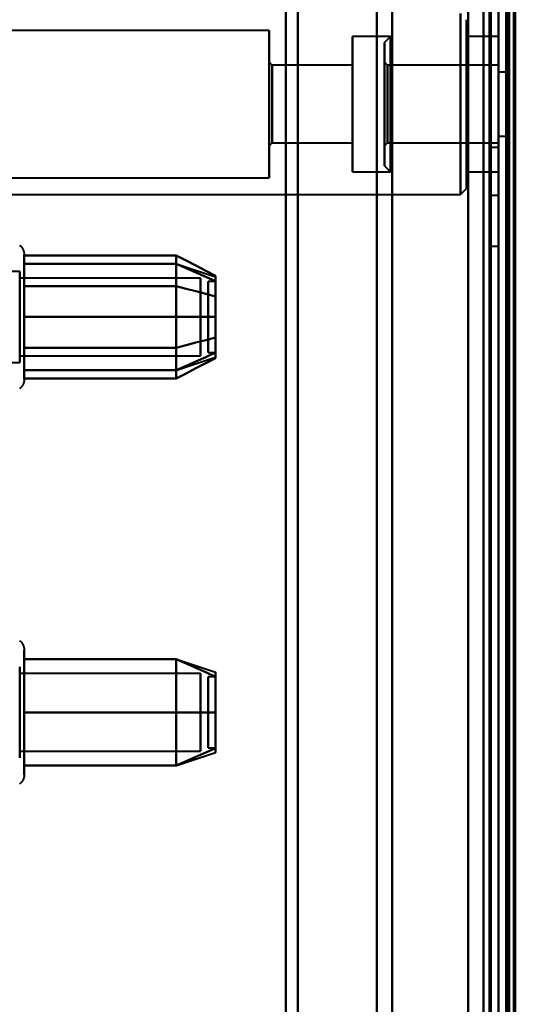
# Model space of a CAD drawing. Header units: millimetres. Extents: x -1352 to 2139, y -120 to 1046.
# Tile 38 of 77: x -581 to -549, y 824 to 889. Entities that reach past the tile are written whole.
import ezdxf

# ---------------------------------------------------------------- set-up
doc = ezdxf.new("R2010")
doc.units = ezdxf.units.MM
doc.layers.add('G-IMPT', color=8, linetype='Continuous', lineweight=40)

# ---------------------------------------------------------------- blocks, each defined once
blk = doc.blocks.new('NEXA 1000 CALQUES_dwg-755156-Avant')
at = {"layer": 'G-IMPT'}
for p, q in [((-550, 129.472), (-550, 937.272)), ((-549.5, 937.272), (-549.5, 129.472)), ((-550, 763.372), (-550, 934.872)), ((-550, 934.872), (-550, 763.372)), ((-549.3, 763.372), (-549.3, 934.872)), ((-549.3, 934.872), (-549.3, 763.372)), ((-564, 921.872), (-564, 763.372)), ((-564, 763.372), (-564, 921.872)), ((-550.5, 921.872), (-550.5, 763.372)), ((-550.5, 763.372), (-550.5, 921.872)), ((-550, 763.372), (-550, 921.872)), ((-550, 921.872), (-550, 604.872)), ((-550, 921.872), (-550, 763.372)), ((-563.198, 921.281), (-563.198, 763.372)), ((-563.198, 763.372), (-563.198, 921.281)), ((-558, 763.372), (-558, 920.872)), ((-558, 920.872), (-558, 763.372)), ((-551, 763.372), (-551, 920.872)), ((-551, 605.872), (-551, 920.872)), ((-551, 920.872), (-551, 763.372)), ((-556.99, 920.246), (-556.99, 763.372)), ((-556.99, 920.246), (-556.99, 763.372)), ((-556.99, 763.372), (-556.99, 920.246)), ((-556.99, 763.372), (-556.99, 920.246)), ((-549.3, 920.246), (-549.3, 606.498)), ((-549.3, 920.246), (-549.3, 606.498)), ((-549.3, 763.372), (-549.3, 920.246)), ((-552.5, 889.322), (-552.5, 881.093)), ((-552.5, 881.093), (-552.5, 889.322)), ((-550.5, 889.372), (-550.5, 883.372)), ((-550.5, 883.372), (-550.5, 889.372)), ((-550, 883.372), (-550, 889.372)), ((-550, 889.372), (-550, 883.372)), ((-552.1, 881.246), (-552.1, 888.922)), ((-552.1, 888.922), (-552.1, 881.246)), ((-565.1, 888.222), (-586.1, 888.222)), ((-565.1, 888.222), (-565.1, 881.515)), ((-565.1, 881.515), (-565.1, 888.222)), ((-557.1, 887.822), (-559.6, 887.822)), ((-559.6, 887.822), (-559.6, 881.668)), ((-559.6, 881.668), (-559.6, 887.822)), ((-557.1, 887.822), (-557.5, 887.422)), ((-557.1, 887.822), (-557.1, 883.372)), ((-557.1, 883.372), (-557.1, 887.822)), ((-550, 887.822), (-552.1, 887.822)), ((-552.1, 887.822), (-552.1, 881.668)), ((-552.1, 881.668), (-552.1, 887.822)), ((-550, 883.372), (-550, 887.822)), ((-550, 887.822), (-550, 881.668)), ((-557.5, 887.422), (-557.5, 883.372)), ((-557.5, 883.372), (-557.5, 887.422)), ((-564.9, 885.922), (-565.1, 886.122)), ((-565.1, 886.122), (-565.1, 882.319)), ((-565.1, 882.319), (-565.1, 886.122)), ((-559.6, 885.922), (-564.9, 885.922)), ((-564.9, 882.396), (-564.9, 885.922)), ((-564.9, 885.922), (-564.9, 882.396)), ((-559.6, 882.396), (-559.6, 885.922)), ((-559.6, 885.922), (-559.6, 882.396)), ((-557.3, 885.922), (-557.5, 886.122)), ((-557.5, 886.122), (-557.5, 883.372)), ((-557.5, 883.372), (-557.5, 886.122)), ((-550, 885.922), (-557.3, 885.922)), ((-557.3, 883.372), (-557.3, 885.922)), ((-557.3, 885.922), (-557.3, 884.349)), ((-557.3, 885.922), (-557.3, 885.728)), ((-550, 882.396), (-550, 885.922)), ((-550, 885.922), (-550, 883.372)), ((-565.1, 885.23), (-565.1, 878.522)), ((-565.1, 878.522), (-565.1, 885.23)), ((-557.3, 883.372), (-557.3, 885.728)), ((-557.3, 885.728), (-557.3, 882.396)), ((-552.5, 885.651), (-552.5, 877.422)), ((-552.5, 877.422), (-552.5, 885.651)), ((-552.1, 877.822), (-552.1, 885.498)), ((-552.1, 885.498), (-552.1, 877.822)), ((-549.5, 885.472), (-550, 885.472)), ((-550, 885.472), (-550, 883.372)), ((-550, 883.372), (-550, 885.472)), ((-549.5, 885.472), (-549.5, 883.372)), ((-549.5, 883.372), (-549.5, 885.472)), ((-559.6, 885.077), (-559.6, 878.922)), ((-559.6, 878.922), (-559.6, 885.077)), ((-557.1, 878.922), (-557.1, 885.077)), ((-552.1, 885.077), (-552.1, 878.922)), ((-552.1, 878.922), (-552.1, 885.077)), ((-550, 885.077), (-550, 883.372)), ((-565.1, 884.426), (-565.1, 880.622)), ((-565.1, 880.622), (-565.1, 884.426)), ((-564.9, 880.822), (-564.9, 884.349)), ((-564.9, 884.349), (-564.9, 880.822)), ((-559.6, 880.822), (-559.6, 884.349)), ((-559.6, 884.349), (-559.6, 880.822)), ((-557.3, 884.349), (-557.3, 880.822)), ((-550, 883.372), (-550, 884.349)), ((-557.5, 883.372), (-557.5, 880.622)), ((-557.5, 883.372), (-557.5, 879.322)), ((-557.5, 880.622), (-557.5, 883.372)), ((-557.5, 879.322), (-557.5, 883.372)), ((-557.3, 880.822), (-557.3, 883.372)), ((-557.1, 883.372), (-557.1, 878.922)), ((-557.1, 881.668), (-557.1, 883.372)), ((-550.5, 883.372), (-550.5, 877.372)), ((-550.5, 877.372), (-550.5, 883.372)), ((-550, 877.372), (-550, 883.372)), ((-550, 883.372), (-550, 877.372)), ((-550, 878.922), (-550, 883.372)), ((-550, 880.822), (-550, 883.372)), ((-550, 883.372), (-550, 878.922)), ((-550, 883.372), (-550, 881.272)), ((-550, 883.372), (-550, 880.822)), ((-550, 881.272), (-550, 883.372)), ((-549.5, 883.372), (-549.5, 881.272)), ((-549.5, 881.272), (-549.5, 883.372)), ((-550, 881.272), (-549.5, 881.272)), ((-565.1, 880.622), (-564.9, 880.822)), ((-564.9, 880.822), (-559.6, 880.822)), ((-557.5, 880.622), (-557.3, 880.822)), ((-557.3, 880.822), (-550, 880.822)), ((-550, 880.522), (-550.5, 880.522)), ((-550.5, 880.522), (-550.5, 877.272)), ((-550.5, 877.272), (-550.5, 880.522)), ((-550, 877.272), (-550, 880.522)), ((-550, 880.522), (-550, 877.272)), ((-557.5, 879.322), (-557.1, 878.922)), ((-559.6, 878.922), (-557.1, 878.922)), ((-552.1, 878.922), (-550, 878.922)), ((-586.1, 878.522), (-565.1, 878.522)), ((-585, 877.422), (-552.5, 877.422)), ((-552.5, 877.422), (-552.1, 877.822)), ((-550.5, 877.372), (-550, 877.372)), ((-550.5, 877.272), (-550.5, 874.022)), ((-550.5, 874.022), (-550.5, 877.272)), ((-550, 874.022), (-550, 877.272)), ((-550, 877.272), (-550, 874.022)), ((-550.5, 874.022), (-550, 874.022)), ((-581.204, 873.472), (-581.204, 871.422)), ((-581.204, 873.472), (-581.204, 871.422)), ((-581.204, 872.923), (-581.204, 867.322)), ((-581.204, 872.923), (-581.204, 865.272)), ((-571.189, 872.867), (-568.611, 872.008)), ((-581.5, 872.372), (-582.785, 872.372)), ((-581.5, 872.372), (-581.5, 866.774)), ((-581.5, 867.872), (-581.5, 872.372)), ((-581.5, 872.372), (-581.5, 867.872)), ((-581.5, 866.774), (-581.5, 872.372)), ((-581.5, 871.97), (-581.5, 866.372)), ((-581.5, 867.872), (-581.5, 871.97)), ((-569.611, 871.921), (-581.5, 871.921)), ((-569.611, 871.921), (-581.5, 871.921)), ((-581.5, 871.921), (-581.5, 867.165)), ((-581.5, 867.165), (-581.5, 871.921)), ((-581.5, 871.921), (-581.5, 868.098)), ((-581.5, 868.098), (-581.5, 871.921)), ((-581.5, 871.579), (-581.5, 866.824)), ((-581.5, 866.824), (-581.5, 871.579)), ((-569.611, 871.921), (-569.611, 867.165)), ((-569.611, 867.165), (-569.611, 871.921)), ((-569.611, 871.921), (-569.611, 868.098)), ((-569.611, 868.098), (-569.611, 871.921)), ((-569.611, 871.579), (-569.611, 866.824)), ((-569.611, 866.824), (-569.611, 871.579)), ((-568.611, 871.702), (-569.111, 871.702)), ((-568.611, 871.702), (-569.111, 871.702)), ((-569.111, 869.14), (-569.111, 871.702)), ((-569.111, 871.702), (-569.111, 869.14)), ((-569.111, 868.414), (-569.111, 871.702)), ((-569.111, 871.702), (-569.111, 868.414)), ((-568.611, 869.14), (-568.611, 871.702)), ((-568.611, 871.702), (-568.611, 869.14)), ((-568.611, 868.414), (-568.611, 871.702)), ((-568.611, 871.702), (-568.611, 868.414)), ((-581.204, 871.422), (-581.204, 865.272)), ((-581.204, 871.422), (-581.204, 865.822)), ((-581.5, 866.774), (-581.5, 870.872)), ((-581.5, 870.872), (-581.5, 866.372)), ((-581.5, 870.646), (-581.5, 866.824)), ((-581.5, 866.824), (-581.5, 870.646)), ((-569.611, 870.646), (-569.611, 866.824)), ((-569.611, 866.824), (-569.611, 870.646)), ((-569.111, 867.042), (-569.111, 870.331)), ((-569.111, 870.331), (-569.111, 867.042)), ((-568.611, 867.042), (-568.611, 870.331)), ((-568.611, 870.331), (-568.611, 867.042)), ((-569.111, 867.042), (-569.111, 869.604)), ((-569.111, 869.604), (-569.111, 867.042)), ((-568.611, 867.042), (-568.611, 869.604)), ((-568.611, 869.604), (-568.611, 867.042)), ((-581.5, 866.372), (-581.5, 867.872)), ((-581.5, 866.372), (-581.5, 867.872)), ((-569.111, 867.042), (-568.611, 867.042)), ((-569.111, 867.042), (-568.611, 867.042)), ((-582.785, 866.372), (-581.5, 866.372)), ((-581.5, 866.824), (-569.611, 866.824)), ((-581.5, 866.824), (-569.611, 866.824)), ((-571.189, 865.877), (-568.611, 866.737)), ((-581.204, 847.472), (-581.204, 845.422)), ((-581.5, 846.372), (-581.5, 840.774)), ((-581.5, 841.872), (-581.5, 846.372)), ((-581.204, 846.923), (-581.204, 839.272)), ((-571.189, 846.867), (-568.611, 846.008)), ((-581.5, 845.97), (-581.5, 840.372)), ((-569.611, 845.921), (-581.5, 845.921)), ((-581.5, 845.921), (-581.5, 841.165)), ((-581.5, 841.165), (-581.5, 845.921)), ((-569.611, 845.921), (-569.611, 841.165)), ((-569.611, 841.165), (-569.611, 845.921)), ((-568.611, 845.702), (-569.111, 845.702)), ((-569.111, 842.414), (-569.111, 845.702)), ((-569.111, 845.702), (-569.111, 842.414)), ((-568.611, 842.414), (-568.611, 845.702)), ((-568.611, 845.702), (-568.611, 842.414)), ((-581.5, 845.579), (-581.5, 840.824)), ((-581.5, 840.824), (-581.5, 845.579)), ((-581.204, 845.422), (-581.204, 839.822)), ((-569.611, 845.579), (-569.611, 840.824)), ((-569.611, 840.824), (-569.611, 845.579)), ((-581.5, 840.774), (-581.5, 844.872)), ((-569.111, 841.042), (-569.111, 844.331)), ((-569.111, 844.331), (-569.111, 841.042)), ((-568.611, 841.042), (-568.611, 844.331)), ((-568.611, 844.331), (-568.611, 841.042)), ((-581.5, 840.372), (-581.5, 841.872)), ((-581.5, 840.824), (-569.611, 840.824)), ((-571.189, 839.877), (-568.611, 840.737)), ((-569.111, 841.042), (-568.611, 841.042))]:
    blk.add_line(p, q, dxfattribs=at)
at = {"layer": 'G-IMPT', "flags": 128}
for points in [[(-552, 937.772), (-552, 735.572), (-552, 533.372), (-552, 331.172), (-552, 128.972)], [(-552, 937.772), (-552, 735.572), (-552, 533.372), (-552, 331.172), (-552, 128.972)], [(-552, 128.972), (-552, 331.172), (-552, 533.372), (-552, 735.572), (-552, 937.772)], [(-552, 128.972), (-552, 331.172), (-552, 533.372), (-552, 735.572), (-552, 937.772)], [(-550, 128.972), (-550, 331.172), (-550, 533.372), (-550, 735.572), (-550, 937.772)], [(-550, 937.772), (-550, 735.572), (-550, 533.372), (-550, 331.172), (-550, 128.972)], [(-549.5, 128.972), (-549.5, 331.172), (-549.5, 533.372), (-549.5, 735.572), (-549.5, 937.772)], [(-549.4, 128.972), (-549.4, 331.172), (-549.4, 533.372), (-549.4, 735.572), (-549.4, 937.772)], [(-549.4, 937.772), (-549.4, 735.572), (-549.4, 533.372), (-549.4, 331.172), (-549.4, 128.972)], [(-549.4, 937.772), (-549.4, 735.572), (-549.4, 533.372), (-549.4, 331.172), (-549.4, 128.972)], [(-552, 129.472), (-552, 331.422), (-552, 533.372), (-552, 735.322), (-552, 937.272)], [(-552, 937.272), (-552, 735.322), (-552, 533.372), (-552, 331.422), (-552, 129.472)], [(-552, 129.472), (-552, 331.422), (-552, 533.372), (-552, 735.322), (-552, 937.272)], [(-552, 937.272), (-552, 735.322), (-552, 533.372), (-552, 331.422), (-552, 129.472)], [(-550.6, 937.272), (-550.6, 735.322), (-550.6, 533.372), (-550.6, 331.422), (-550.6, 129.472)], [(-550.6, 129.472), (-550.6, 331.422), (-550.6, 533.372), (-550.6, 735.322), (-550.6, 937.272)], [(-550.6, 129.472), (-550.6, 331.422), (-550.6, 533.372), (-550.6, 735.322), (-550.6, 937.272)], [(-550.6, 129.472), (-550.6, 331.422), (-550.6, 533.372), (-550.6, 735.322), (-550.6, 937.272)], [(-550.6, 937.272), (-550.6, 735.322), (-550.6, 533.372), (-550.6, 331.422), (-550.6, 129.472)], [(-550.6, 937.272), (-550.6, 735.322), (-550.6, 533.372), (-550.6, 331.422), (-550.6, 129.472)], [(-550.5, 937.272), (-550.5, 735.322), (-550.5, 533.372), (-550.5, 331.422), (-550.5, 129.472)], [(-550.5, 129.472), (-550.5, 331.422), (-550.5, 533.372), (-550.5, 735.322), (-550.5, 937.272)], [(-550, 937.272), (-550, 735.322), (-550, 533.372), (-550, 331.422), (-550, 129.472)], [(-550, 161.372), (-550, 355.347), (-550, 549.322), (-550, 743.297), (-550, 937.272)], [(-550, 937.272), (-550, 735.322), (-550, 533.372), (-550, 331.422), (-550, 129.472)], [(-550, 129.472), (-550, 331.422), (-550, 533.372), (-550, 735.322), (-550, 937.272)], [(-550, 129.472), (-550, 331.422), (-550, 533.372), (-550, 735.322), (-550, 937.272)], [(-550, 937.272), (-550, 743.297), (-550, 549.322), (-550, 355.347), (-550, 161.372)], [(-549.5, 129.472), (-549.5, 331.422), (-549.5, 533.372), (-549.5, 735.322), (-549.5, 937.272)], [(-549.5, 937.272), (-549.5, 735.322), (-549.5, 533.372), (-549.5, 331.422), (-549.5, 129.472)], [(-549.5, 129.472), (-549.5, 331.422), (-549.5, 533.372), (-549.5, 735.322), (-549.5, 937.272)], [(-549.5, 937.272), (-549.5, 735.322), (-549.5, 533.372), (-549.5, 331.422), (-549.5, 129.472)], [(-549.5, 129.472), (-549.5, 331.422), (-549.5, 533.372), (-549.5, 735.322), (-549.5, 937.272)], [(-549.5, 937.272), (-549.5, 735.322), (-549.5, 533.372), (-549.5, 331.422), (-549.5, 129.472)], [(-549, 937.372), (-549, 735.372), (-549, 533.372), (-549, 331.372), (-549, 129.372)], [(-549, 129.372), (-549, 331.372), (-549, 533.372), (-549, 735.372), (-549, 937.372)], [(-549, 937.272), (-549, 735.322), (-549, 533.372), (-549, 331.422), (-549, 129.472)], [(-549, 129.472), (-549, 331.422), (-549, 533.372), (-549, 735.322), (-549, 937.272)], [(-548.9, 161.372), (-548.9, 355.347), (-548.9, 549.322), (-548.9, 743.297), (-548.9, 937.272)], [(-548.9, 937.272), (-548.9, 743.297), (-548.9, 549.322), (-548.9, 355.347), (-548.9, 161.372)], [(-581.504, 874.092), (-581.48, 874.072), (-581.456, 874.051), (-581.434, 874.029), (-581.412, 874.006), (-581.391, 873.982), (-581.371, 873.958), (-581.352, 873.933), (-581.334, 873.907), (-581.317, 873.88), (-581.302, 873.852), (-581.287, 873.824), (-581.273, 873.796), (-581.261, 873.767), (-581.25, 873.737), (-581.24, 873.707), (-581.231, 873.677), (-581.224, 873.646), (-581.217, 873.615), (-581.212, 873.584), (-581.208, 873.552), (-581.206, 873.521), (-581.204, 873.489), (-581.204, 873.472)], [(-581.504, 874.092), (-581.48, 874.072), (-581.456, 874.051), (-581.434, 874.029), (-581.412, 874.006), (-581.391, 873.982), (-581.371, 873.958), (-581.352, 873.933), (-581.334, 873.907), (-581.317, 873.88), (-581.302, 873.852), (-581.287, 873.824), (-581.273, 873.796), (-581.261, 873.767), (-581.25, 873.737), (-581.24, 873.707), (-581.231, 873.677), (-581.224, 873.646), (-581.217, 873.615), (-581.212, 873.584), (-581.208, 873.552), (-581.206, 873.521), (-581.204, 873.489), (-581.204, 873.472)], [(-581.204, 873.472), (-581.204, 873.469), (-581.204, 873.459), (-581.204, 873.443), (-581.204, 873.42), (-581.204, 873.391), (-581.204, 873.355), (-581.204, 873.313), (-581.204, 873.264), (-581.204, 873.209), (-581.204, 873.149), (-581.204, 873.082), (-581.204, 873.009), (-581.204, 872.93), (-581.204, 872.846), (-581.204, 872.756), (-581.204, 872.661), (-581.204, 872.56), (-581.204, 872.455), (-581.204, 872.344), (-581.204, 872.229), (-581.204, 872.109), (-581.204, 871.985), (-581.204, 871.856), (-581.204, 871.724), (-581.204, 871.588), (-581.204, 871.448), (-581.204, 871.305), (-581.204, 871.159), (-581.204, 871.01), (-581.204, 870.858), (-581.204, 870.704), (-581.204, 870.548), (-581.204, 870.39), (-581.204, 870.23), (-581.204, 870.069), (-581.204, 869.907), (-581.204, 869.744), (-581.204, 869.58), (-581.204, 869.417), (-581.204, 869.253), (-581.204, 869.089), (-581.204, 868.925), (-581.204, 868.763), (-581.204, 868.601), (-581.204, 868.441), (-581.204, 868.282), (-581.204, 868.125), (-581.204, 867.969), (-581.204, 867.817), (-581.204, 867.666), (-581.204, 867.518), (-581.204, 867.374), (-581.204, 867.322)], [(-581.204, 871.422), (-581.204, 871.563), (-581.204, 871.7), (-581.204, 871.833), (-581.204, 871.962), (-581.204, 872.087), (-581.204, 872.208), (-581.204, 872.324), (-581.204, 872.435), (-581.204, 872.542), (-581.204, 872.643), (-581.204, 872.739), (-581.204, 872.83), (-581.204, 872.916), (-581.204, 872.995), (-581.204, 873.069), (-581.204, 873.137), (-581.204, 873.199), (-581.204, 873.255), (-581.204, 873.304), (-581.204, 873.348), (-581.204, 873.385), (-581.204, 873.415), (-581.204, 873.439), (-581.204, 873.457), (-581.204, 873.468), (-581.204, 873.472)], [(-581.204, 873.472), (-581.204, 873.469), (-581.204, 873.459), (-581.204, 873.443), (-581.204, 873.42), (-581.204, 873.391), (-581.204, 873.355), (-581.204, 873.313), (-581.204, 873.264), (-581.204, 873.209), (-581.204, 873.149), (-581.204, 873.082), (-581.204, 873.009), (-581.204, 872.93), (-581.204, 872.846), (-581.204, 872.756), (-581.204, 872.661), (-581.204, 872.56), (-581.204, 872.455), (-581.204, 872.344), (-581.204, 872.229), (-581.204, 872.109), (-581.204, 871.985), (-581.204, 871.856), (-581.204, 871.724), (-581.204, 871.588), (-581.204, 871.448), (-581.204, 871.305), (-581.204, 871.159), (-581.204, 871.01), (-581.204, 870.858), (-581.204, 870.704), (-581.204, 870.548), (-581.204, 870.39), (-581.204, 870.23), (-581.204, 870.069), (-581.204, 869.907), (-581.204, 869.744), (-581.204, 869.58), (-581.204, 869.417), (-581.204, 869.253), (-581.204, 869.089), (-581.204, 868.925), (-581.204, 868.763), (-581.204, 868.601), (-581.204, 868.441), (-581.204, 868.282), (-581.204, 868.125), (-581.204, 867.969), (-581.204, 867.817), (-581.204, 867.666), (-581.204, 867.518), (-581.204, 867.374), (-581.204, 867.232), (-581.204, 867.094), (-581.204, 866.959), (-581.204, 866.829), (-581.204, 866.702), (-581.204, 866.58), (-581.204, 866.462), (-581.204, 866.349), (-581.204, 866.241), (-581.204, 866.137), (-581.204, 866.039), (-581.204, 865.946), (-581.204, 865.859), (-581.204, 865.822)], [(-581.204, 872.923), (-581.204, 873.002), (-581.204, 873.075), (-581.204, 873.143), (-581.204, 873.204), (-581.204, 873.26), (-581.204, 873.309), (-581.204, 873.351), (-581.204, 873.388), (-581.204, 873.418), (-581.204, 873.441), (-581.204, 873.458), (-581.204, 873.468), (-581.204, 873.472)], [(-581.204, 871.393), (-581.204, 871.898), (-581.204, 872.403), (-581.204, 872.909), (-581.204, 873.414)], [(-581.204, 873.414), (-578.704, 873.414), (-576.204, 873.414), (-573.704, 873.414), (-571.204, 873.414)], [(-571.204, 873.414), (-573.704, 873.414), (-576.204, 873.414), (-578.704, 873.414), (-581.204, 873.414)], [(-581.204, 873.414), (-581.204, 872.909), (-581.204, 872.403), (-581.204, 871.898), (-581.204, 871.393)], [(-581.204, 865.272), (-581.204, 865.276), (-581.204, 865.285), (-581.204, 865.302), (-581.204, 865.325), (-581.204, 865.354), (-581.204, 865.39), (-581.204, 865.432), (-581.204, 865.48), (-581.204, 865.535), (-581.204, 865.596), (-581.204, 865.663), (-581.204, 865.736), (-581.204, 865.814), (-581.204, 865.899), (-581.204, 865.988), (-581.204, 866.084), (-581.204, 866.184), (-581.204, 866.29), (-581.204, 866.4), (-581.204, 866.516), (-581.204, 866.636), (-581.204, 866.76), (-581.204, 866.888), (-581.204, 867.021), (-581.204, 867.157), (-581.204, 867.297), (-581.204, 867.44), (-581.204, 867.586), (-581.204, 867.735), (-581.204, 867.887), (-581.204, 868.041), (-581.204, 868.197), (-581.204, 868.355), (-581.204, 868.514), (-581.204, 868.675), (-581.204, 868.838), (-581.204, 869.001), (-581.204, 869.164), (-581.204, 869.328), (-581.204, 869.492), (-581.204, 869.656), (-581.204, 869.819), (-581.204, 869.982), (-581.204, 870.143), (-581.204, 870.304), (-581.204, 870.463), (-581.204, 870.62), (-581.204, 870.775), (-581.204, 870.928), (-581.204, 871.079), (-581.204, 871.226), (-581.204, 871.371), (-581.204, 871.513), (-581.204, 871.651), (-581.204, 871.785), (-581.204, 871.916), (-581.204, 872.042), (-581.204, 872.165), (-581.204, 872.282), (-581.204, 872.396), (-581.204, 872.504), (-581.204, 872.607), (-581.204, 872.705), (-581.204, 872.798), (-581.204, 872.886), (-581.204, 872.923)], [(-581.204, 869.372), (-581.204, 870.247), (-581.204, 871.122), (-581.204, 871.997), (-581.204, 872.872)], [(-581.204, 872.872), (-578.704, 872.872), (-576.204, 872.872), (-573.704, 872.872), (-571.204, 872.872)], [(-571.204, 872.872), (-573.704, 872.872), (-576.204, 872.872), (-578.704, 872.872), (-581.204, 872.872)], [(-581.204, 872.872), (-578.704, 872.872), (-576.204, 872.872), (-573.704, 872.872), (-571.204, 872.872)], [(-571.204, 872.872), (-573.704, 872.872), (-576.204, 872.872), (-578.704, 872.872), (-581.204, 872.872)], [(-581.204, 872.872), (-581.204, 871.997), (-581.204, 871.122), (-581.204, 870.247), (-581.204, 869.372)], [(-571.204, 871.393), (-571.204, 871.898), (-571.204, 872.403), (-571.204, 872.909), (-571.204, 873.414)], [(-571.204, 873.414), (-570.556, 873.081), (-569.908, 872.748), (-569.259, 872.414), (-568.611, 872.081)], [(-568.611, 872.081), (-569.259, 872.414), (-569.908, 872.748), (-570.556, 873.081), (-571.204, 873.414)], [(-571.204, 873.414), (-571.204, 872.909), (-571.204, 872.403), (-571.204, 871.898), (-571.204, 871.393)], [(-571.204, 873.414), (-571.204, 872.909), (-571.204, 872.403), (-571.204, 871.898), (-571.204, 871.393)], [(-571.204, 871.393), (-571.204, 871.898), (-571.204, 872.403), (-571.204, 872.909), (-571.204, 873.414)], [(-571.204, 869.372), (-571.204, 870.247), (-571.204, 871.122), (-571.204, 871.997), (-571.204, 872.872)], [(-571.204, 872.872), (-570.556, 872.584), (-569.908, 872.295), (-569.259, 872.007), (-568.611, 871.718)], [(-568.611, 871.718), (-569.259, 872.007), (-569.908, 872.295), (-570.556, 872.584), (-571.204, 872.872)], [(-571.204, 872.872), (-570.556, 872.584), (-569.908, 872.295), (-569.259, 872.007), (-568.611, 871.718)], [(-568.611, 871.718), (-569.259, 872.007), (-569.908, 872.295), (-570.556, 872.584), (-571.204, 872.872)], [(-571.204, 872.872), (-571.204, 871.997), (-571.204, 871.122), (-571.204, 870.247), (-571.204, 869.372)], [(-571.204, 872.872), (-571.204, 871.997), (-571.204, 871.122), (-571.204, 870.247), (-571.204, 869.372)], [(-571.204, 869.372), (-571.204, 870.247), (-571.204, 871.122), (-571.204, 871.997), (-571.204, 872.872)], [(-581.204, 865.272), (-581.204, 865.276), (-581.204, 865.285), (-581.204, 865.302), (-581.204, 865.325), (-581.204, 865.354), (-581.204, 865.39), (-581.204, 865.432), (-581.204, 865.48), (-581.204, 865.535), (-581.204, 865.596), (-581.204, 865.663), (-581.204, 865.736), (-581.204, 865.814), (-581.204, 865.899), (-581.204, 865.988), (-581.204, 866.084), (-581.204, 866.184), (-581.204, 866.29), (-581.204, 866.4), (-581.204, 866.516), (-581.204, 866.636), (-581.204, 866.76), (-581.204, 866.888), (-581.204, 867.021), (-581.204, 867.157), (-581.204, 867.297), (-581.204, 867.44), (-581.204, 867.586), (-581.204, 867.735), (-581.204, 867.887), (-581.204, 868.041), (-581.204, 868.197), (-581.204, 868.355), (-581.204, 868.514), (-581.204, 868.675), (-581.204, 868.838), (-581.204, 869.001), (-581.204, 869.164), (-581.204, 869.328), (-581.204, 869.492), (-581.204, 869.656), (-581.204, 869.819), (-581.204, 869.982), (-581.204, 870.143), (-581.204, 870.304), (-581.204, 870.463), (-581.204, 870.62), (-581.204, 870.775), (-581.204, 870.928), (-581.204, 871.079), (-581.204, 871.226), (-581.204, 871.371), (-581.204, 871.422)], [(-581.204, 867.352), (-581.204, 868.362), (-581.204, 869.372), (-581.204, 870.383), (-581.204, 871.393)], [(-581.204, 871.393), (-578.704, 871.393), (-576.204, 871.393), (-573.704, 871.393), (-571.204, 871.393)], [(-571.204, 871.393), (-573.704, 871.393), (-576.204, 871.393), (-578.704, 871.393), (-581.204, 871.393)], [(-581.204, 871.393), (-578.704, 871.393), (-576.204, 871.393), (-573.704, 871.393), (-571.204, 871.393)], [(-571.204, 871.393), (-573.704, 871.393), (-576.204, 871.393), (-578.704, 871.393), (-581.204, 871.393)], [(-581.204, 871.393), (-581.204, 870.383), (-581.204, 869.372), (-581.204, 868.362), (-581.204, 867.352)], [(-571.204, 867.352), (-571.204, 868.362), (-571.204, 869.372), (-571.204, 870.383), (-571.204, 871.393)], [(-571.204, 871.393), (-570.556, 871.226), (-569.908, 871.06), (-569.259, 870.893), (-568.611, 870.727)], [(-568.611, 870.727), (-569.259, 870.893), (-569.908, 871.06), (-570.556, 871.226), (-571.204, 871.393)], [(-571.204, 871.393), (-570.556, 871.226), (-569.908, 871.06), (-569.259, 870.893), (-568.611, 870.727)], [(-568.611, 870.727), (-569.259, 870.893), (-569.908, 871.06), (-570.556, 871.226), (-571.204, 871.393)], [(-571.204, 871.393), (-571.204, 870.383), (-571.204, 869.372), (-571.204, 868.362), (-571.204, 867.352)], [(-571.204, 871.393), (-571.204, 870.383), (-571.204, 869.372), (-571.204, 868.362), (-571.204, 867.352)], [(-571.204, 867.352), (-571.204, 868.362), (-571.204, 869.372), (-571.204, 870.383), (-571.204, 871.393)], [(-581.204, 865.872), (-581.204, 866.747), (-581.204, 867.622), (-581.204, 868.497), (-581.204, 869.372)], [(-581.204, 869.372), (-578.704, 869.372), (-576.204, 869.372), (-573.704, 869.372), (-571.204, 869.372)], [(-571.204, 869.372), (-573.704, 869.372), (-576.204, 869.372), (-578.704, 869.372), (-581.204, 869.372)], [(-581.204, 869.372), (-578.704, 869.372), (-576.204, 869.372), (-573.704, 869.372), (-571.204, 869.372)], [(-571.204, 869.372), (-573.704, 869.372), (-576.204, 869.372), (-578.704, 869.372), (-581.204, 869.372)], [(-581.204, 869.372), (-581.204, 868.497), (-581.204, 867.622), (-581.204, 866.747), (-581.204, 865.872)], [(-571.204, 865.872), (-571.204, 866.747), (-571.204, 867.622), (-571.204, 868.497), (-571.204, 869.372)], [(-571.204, 869.372), (-570.556, 869.372), (-569.908, 869.372), (-569.259, 869.372), (-568.611, 869.372)], [(-568.611, 869.372), (-569.259, 869.372), (-569.908, 869.372), (-570.556, 869.372), (-571.204, 869.372)], [(-571.204, 869.372), (-570.556, 869.372), (-569.908, 869.372), (-569.259, 869.372), (-568.611, 869.372)], [(-568.611, 869.372), (-569.259, 869.372), (-569.908, 869.372), (-570.556, 869.372), (-571.204, 869.372)], [(-571.204, 869.372), (-571.204, 868.497), (-571.204, 867.622), (-571.204, 866.747), (-571.204, 865.872)], [(-571.204, 869.372), (-571.204, 868.497), (-571.204, 867.622), (-571.204, 866.747), (-571.204, 865.872)], [(-571.204, 865.872), (-571.204, 866.747), (-571.204, 867.622), (-571.204, 868.497), (-571.204, 869.372)], [(-571.204, 867.352), (-570.556, 867.518), (-569.908, 867.685), (-569.259, 867.851), (-568.611, 868.018)], [(-568.611, 868.018), (-569.259, 867.851), (-569.908, 867.685), (-570.556, 867.518), (-571.204, 867.352)], [(-571.204, 867.352), (-570.556, 867.518), (-569.908, 867.685), (-569.259, 867.851), (-568.611, 868.018)], [(-568.611, 868.018), (-569.259, 867.851), (-569.908, 867.685), (-570.556, 867.518), (-571.204, 867.352)], [(-581.204, 865.331), (-581.204, 865.836), (-581.204, 866.341), (-581.204, 866.846), (-581.204, 867.352)], [(-581.204, 867.352), (-578.704, 867.352), (-576.204, 867.352), (-573.704, 867.352), (-571.204, 867.352)], [(-571.204, 867.352), (-573.704, 867.352), (-576.204, 867.352), (-578.704, 867.352), (-581.204, 867.352)], [(-581.204, 867.352), (-578.704, 867.352), (-576.204, 867.352), (-573.704, 867.352), (-571.204, 867.352)], [(-571.204, 867.352), (-573.704, 867.352), (-576.204, 867.352), (-578.704, 867.352), (-581.204, 867.352)], [(-581.204, 867.352), (-581.204, 866.846), (-581.204, 866.341), (-581.204, 865.836), (-581.204, 865.331)], [(-581.204, 867.322), (-581.204, 867.182), (-581.204, 867.045), (-581.204, 866.912), (-581.204, 866.783), (-581.204, 866.658), (-581.204, 866.537), (-581.204, 866.421), (-581.204, 866.309), (-581.204, 866.203), (-581.204, 866.101), (-581.204, 866.005), (-581.204, 865.914), (-581.204, 865.829), (-581.204, 865.749), (-581.204, 865.675), (-581.204, 865.608), (-581.204, 865.546), (-581.204, 865.49), (-581.204, 865.44), (-581.204, 865.397), (-581.204, 865.36), (-581.204, 865.329), (-581.204, 865.305), (-581.204, 865.288), (-581.204, 865.277), (-581.204, 865.272)], [(-571.204, 865.331), (-571.204, 865.836), (-571.204, 866.341), (-571.204, 866.846), (-571.204, 867.352)], [(-571.204, 867.352), (-571.204, 866.846), (-571.204, 866.341), (-571.204, 865.836), (-571.204, 865.331)], [(-571.204, 867.352), (-571.204, 866.846), (-571.204, 866.341), (-571.204, 865.836), (-571.204, 865.331)], [(-571.204, 865.331), (-571.204, 865.836), (-571.204, 866.341), (-571.204, 866.846), (-571.204, 867.352)], [(-568.611, 867.026), (-569.259, 866.738), (-569.908, 866.449), (-570.556, 866.161), (-571.204, 865.872)], [(-571.204, 865.872), (-570.556, 866.161), (-569.908, 866.449), (-569.259, 866.738), (-568.611, 867.026)], [(-568.611, 867.026), (-569.259, 866.738), (-569.908, 866.449), (-570.556, 866.161), (-571.204, 865.872)], [(-571.204, 865.872), (-570.556, 866.161), (-569.908, 866.449), (-569.259, 866.738), (-568.611, 867.026)], [(-568.611, 866.663), (-569.259, 866.33), (-569.908, 865.997), (-570.556, 865.664), (-571.204, 865.331)], [(-571.204, 865.331), (-570.556, 865.664), (-569.908, 865.997), (-569.259, 866.33), (-568.611, 866.663)], [(-571.204, 865.872), (-573.704, 865.872), (-576.204, 865.872), (-578.704, 865.872), (-581.204, 865.872)], [(-581.204, 865.872), (-578.704, 865.872), (-576.204, 865.872), (-573.704, 865.872), (-571.204, 865.872)], [(-571.204, 865.872), (-573.704, 865.872), (-576.204, 865.872), (-578.704, 865.872), (-581.204, 865.872)], [(-581.204, 865.872), (-578.704, 865.872), (-576.204, 865.872), (-573.704, 865.872), (-571.204, 865.872)], [(-581.204, 865.822), (-581.204, 865.742), (-581.204, 865.669), (-581.204, 865.602), (-581.204, 865.54), (-581.204, 865.485), (-581.204, 865.436), (-581.204, 865.393), (-581.204, 865.357), (-581.204, 865.327), (-581.204, 865.304), (-581.204, 865.287), (-581.204, 865.276), (-581.204, 865.272)], [(-581.204, 865.272), (-581.205, 865.241), (-581.207, 865.209), (-581.21, 865.178), (-581.214, 865.146), (-581.22, 865.115), (-581.227, 865.084), (-581.235, 865.054), (-581.244, 865.024), (-581.255, 864.994), (-581.267, 864.964), (-581.28, 864.936), (-581.294, 864.907), (-581.309, 864.88), (-581.325, 864.852), (-581.342, 864.826), (-581.361, 864.8), (-581.38, 864.775), (-581.4, 864.751), (-581.422, 864.728), (-581.444, 864.705), (-581.467, 864.684), (-581.491, 864.663), (-581.516, 864.643)], [(-581.204, 865.272), (-581.205, 865.241), (-581.207, 865.209), (-581.21, 865.178), (-581.214, 865.146), (-581.22, 865.115), (-581.227, 865.084), (-581.235, 865.054), (-581.244, 865.024), (-581.255, 864.994), (-581.267, 864.964), (-581.28, 864.936), (-581.294, 864.907), (-581.309, 864.88), (-581.325, 864.852), (-581.342, 864.826), (-581.361, 864.8), (-581.38, 864.775), (-581.4, 864.751), (-581.422, 864.728), (-581.444, 864.705), (-581.467, 864.684), (-581.491, 864.663), (-581.516, 864.643)], [(-571.204, 865.331), (-573.704, 865.331), (-576.204, 865.331), (-578.704, 865.331), (-581.204, 865.331)], [(-581.204, 865.331), (-578.704, 865.331), (-576.204, 865.331), (-573.704, 865.331), (-571.204, 865.331)], [(-581.504, 848.092), (-581.48, 848.072), (-581.456, 848.051), (-581.434, 848.029), (-581.412, 848.006), (-581.391, 847.982), (-581.371, 847.958), (-581.352, 847.933), (-581.334, 847.907), (-581.317, 847.88), (-581.302, 847.852), (-581.287, 847.824), (-581.273, 847.796), (-581.261, 847.767), (-581.25, 847.737), (-581.24, 847.707), (-581.231, 847.677), (-581.224, 847.646), (-581.217, 847.615), (-581.212, 847.584), (-581.208, 847.552), (-581.206, 847.521), (-581.204, 847.489), (-581.204, 847.472)], [(-581.204, 847.472), (-581.204, 847.469), (-581.204, 847.459), (-581.204, 847.443), (-581.204, 847.42), (-581.204, 847.391), (-581.204, 847.355), (-581.204, 847.313), (-581.204, 847.264), (-581.204, 847.209), (-581.204, 847.149), (-581.204, 847.082), (-581.204, 847.009), (-581.204, 846.93), (-581.204, 846.846), (-581.204, 846.756), (-581.204, 846.661), (-581.204, 846.56), (-581.204, 846.455), (-581.204, 846.344), (-581.204, 846.229), (-581.204, 846.109), (-581.204, 845.985), (-581.204, 845.856), (-581.204, 845.724), (-581.204, 845.588), (-581.204, 845.448), (-581.204, 845.305), (-581.204, 845.159), (-581.204, 845.01), (-581.204, 844.858), (-581.204, 844.704), (-581.204, 844.548), (-581.204, 844.39), (-581.204, 844.23), (-581.204, 844.069), (-581.204, 843.907), (-581.204, 843.744), (-581.204, 843.58), (-581.204, 843.417), (-581.204, 843.253), (-581.204, 843.089), (-581.204, 842.925), (-581.204, 842.763), (-581.204, 842.601), (-581.204, 842.441), (-581.204, 842.282), (-581.204, 842.125), (-581.204, 841.969), (-581.204, 841.817), (-581.204, 841.666), (-581.204, 841.518), (-581.204, 841.374), (-581.204, 841.232), (-581.204, 841.094), (-581.204, 840.959), (-581.204, 840.829), (-581.204, 840.702), (-581.204, 840.58), (-581.204, 840.462), (-581.204, 840.349), (-581.204, 840.241), (-581.204, 840.137), (-581.204, 840.039), (-581.204, 839.946), (-581.204, 839.859), (-581.204, 839.822)], [(-581.204, 846.923), (-581.204, 847.002), (-581.204, 847.075), (-581.204, 847.143), (-581.204, 847.204), (-581.204, 847.26), (-581.204, 847.309), (-581.204, 847.351), (-581.204, 847.388), (-581.204, 847.418), (-581.204, 847.441), (-581.204, 847.458), (-581.204, 847.468), (-581.204, 847.472)], [(-581.204, 839.272), (-581.204, 839.276), (-581.204, 839.285), (-581.204, 839.302), (-581.204, 839.325), (-581.204, 839.354), (-581.204, 839.39), (-581.204, 839.432), (-581.204, 839.48), (-581.204, 839.535), (-581.204, 839.596), (-581.204, 839.663), (-581.204, 839.736), (-581.204, 839.814), (-581.204, 839.899), (-581.204, 839.988), (-581.204, 840.084), (-581.204, 840.184), (-581.204, 840.29), (-581.204, 840.4), (-581.204, 840.516), (-581.204, 840.636), (-581.204, 840.76), (-581.204, 840.888), (-581.204, 841.021), (-581.204, 841.157), (-581.204, 841.297), (-581.204, 841.44), (-581.204, 841.586), (-581.204, 841.735), (-581.204, 841.887), (-581.204, 842.041), (-581.204, 842.197), (-581.204, 842.355), (-581.204, 842.514), (-581.204, 842.675), (-581.204, 842.838), (-581.204, 843.001), (-581.204, 843.164), (-581.204, 843.328), (-581.204, 843.492), (-581.204, 843.656), (-581.204, 843.819), (-581.204, 843.982), (-581.204, 844.143), (-581.204, 844.304), (-581.204, 844.463), (-581.204, 844.62), (-581.204, 844.775), (-581.204, 844.928), (-581.204, 845.079), (-581.204, 845.226), (-581.204, 845.371), (-581.204, 845.513), (-581.204, 845.651), (-581.204, 845.785), (-581.204, 845.916), (-581.204, 846.042), (-581.204, 846.165), (-581.204, 846.282), (-581.204, 846.396), (-581.204, 846.504), (-581.204, 846.607), (-581.204, 846.705), (-581.204, 846.798), (-581.204, 846.886), (-581.204, 846.923)], [(-581.204, 843.372), (-581.204, 844.247), (-581.204, 845.122), (-581.204, 845.997), (-581.204, 846.872)], [(-581.204, 846.872), (-578.704, 846.872), (-576.204, 846.872), (-573.704, 846.872), (-571.204, 846.872)], [(-571.204, 846.872), (-573.704, 846.872), (-576.204, 846.872), (-578.704, 846.872), (-581.204, 846.872)], [(-581.204, 846.872), (-578.704, 846.872), (-576.204, 846.872), (-573.704, 846.872), (-571.204, 846.872)], [(-571.204, 846.872), (-573.704, 846.872), (-576.204, 846.872), (-578.704, 846.872), (-581.204, 846.872)], [(-581.204, 846.872), (-581.204, 845.997), (-581.204, 845.122), (-581.204, 844.247), (-581.204, 843.372)], [(-571.204, 843.372), (-571.204, 844.247), (-571.204, 845.122), (-571.204, 845.997), (-571.204, 846.872)], [(-571.204, 846.872), (-570.556, 846.584), (-569.908, 846.295), (-569.259, 846.007), (-568.611, 845.718)], [(-568.611, 845.718), (-569.259, 846.007), (-569.908, 846.295), (-570.556, 846.584), (-571.204, 846.872)], [(-571.204, 846.872), (-570.556, 846.584), (-569.908, 846.295), (-569.259, 846.007), (-568.611, 845.718)], [(-568.611, 845.718), (-569.259, 846.007), (-569.908, 846.295), (-570.556, 846.584), (-571.204, 846.872)], [(-571.204, 846.872), (-571.204, 845.997), (-571.204, 845.122), (-571.204, 844.247), (-571.204, 843.372)], [(-571.204, 846.872), (-571.204, 845.997), (-571.204, 845.122), (-571.204, 844.247), (-571.204, 843.372)], [(-571.204, 843.372), (-571.204, 844.247), (-571.204, 845.122), (-571.204, 845.997), (-571.204, 846.872)], [(-581.204, 839.872), (-581.204, 840.747), (-581.204, 841.622), (-581.204, 842.497), (-581.204, 843.372)], [(-581.204, 843.372), (-578.704, 843.372), (-576.204, 843.372), (-573.704, 843.372), (-571.204, 843.372)], [(-571.204, 843.372), (-573.704, 843.372), (-576.204, 843.372), (-578.704, 843.372), (-581.204, 843.372)], [(-581.204, 843.372), (-578.704, 843.372), (-576.204, 843.372), (-573.704, 843.372), (-571.204, 843.372)], [(-571.204, 843.372), (-573.704, 843.372), (-576.204, 843.372), (-578.704, 843.372), (-581.204, 843.372)], [(-581.204, 843.372), (-581.204, 842.497), (-581.204, 841.622), (-581.204, 840.747), (-581.204, 839.872)], [(-571.204, 839.872), (-571.204, 840.747), (-571.204, 841.622), (-571.204, 842.497), (-571.204, 843.372)], [(-571.204, 843.372), (-570.556, 843.372), (-569.908, 843.372), (-569.259, 843.372), (-568.611, 843.372)], [(-568.611, 843.372), (-569.259, 843.372), (-569.908, 843.372), (-570.556, 843.372), (-571.204, 843.372)], [(-571.204, 843.372), (-570.556, 843.372), (-569.908, 843.372), (-569.259, 843.372), (-568.611, 843.372)], [(-568.611, 843.372), (-569.259, 843.372), (-569.908, 843.372), (-570.556, 843.372), (-571.204, 843.372)], [(-571.204, 843.372), (-571.204, 842.497), (-571.204, 841.622), (-571.204, 840.747), (-571.204, 839.872)], [(-571.204, 843.372), (-571.204, 842.497), (-571.204, 841.622), (-571.204, 840.747), (-571.204, 839.872)], [(-571.204, 839.872), (-571.204, 840.747), (-571.204, 841.622), (-571.204, 842.497), (-571.204, 843.372)], [(-568.611, 841.026), (-569.259, 840.738), (-569.908, 840.449), (-570.556, 840.161), (-571.204, 839.872)], [(-571.204, 839.872), (-570.556, 840.161), (-569.908, 840.449), (-569.259, 840.738), (-568.611, 841.026)], [(-568.611, 841.026), (-569.259, 840.738), (-569.908, 840.449), (-570.556, 840.161), (-571.204, 839.872)], [(-571.204, 839.872), (-570.556, 840.161), (-569.908, 840.449), (-569.259, 840.738), (-568.611, 841.026)], [(-571.204, 839.872), (-573.704, 839.872), (-576.204, 839.872), (-578.704, 839.872), (-581.204, 839.872)], [(-581.204, 839.872), (-578.704, 839.872), (-576.204, 839.872), (-573.704, 839.872), (-571.204, 839.872)], [(-571.204, 839.872), (-573.704, 839.872), (-576.204, 839.872), (-578.704, 839.872), (-581.204, 839.872)], [(-581.204, 839.872), (-578.704, 839.872), (-576.204, 839.872), (-573.704, 839.872), (-571.204, 839.872)], [(-581.204, 839.822), (-581.204, 839.742), (-581.204, 839.669), (-581.204, 839.602), (-581.204, 839.54), (-581.204, 839.485), (-581.204, 839.436), (-581.204, 839.393), (-581.204, 839.357), (-581.204, 839.327), (-581.204, 839.304), (-581.204, 839.287), (-581.204, 839.276), (-581.204, 839.272)], [(-581.204, 839.272), (-581.205, 839.241), (-581.207, 839.209), (-581.21, 839.178), (-581.214, 839.146), (-581.22, 839.115), (-581.227, 839.084), (-581.235, 839.054), (-581.244, 839.024), (-581.255, 838.994), (-581.267, 838.964), (-581.28, 838.936), (-581.294, 838.907), (-581.309, 838.88), (-581.325, 838.852), (-581.342, 838.826), (-581.361, 838.8), (-581.38, 838.775), (-581.4, 838.751), (-581.422, 838.728), (-581.444, 838.705), (-581.467, 838.684), (-581.491, 838.663), (-581.516, 838.643)]]:
    blk.add_lwpolyline(points, dxfattribs=at)
at = {"layer": 'G-IMPT'}
for points in [[(-568.611, 872.081), (-568.611, 872.032), (-568.611, 871.739), (-568.611, 871.111), (-568.611, 870.727)], [(-568.611, 870.727), (-568.611, 871.111), (-568.611, 871.738), (-568.611, 872.032), (-568.611, 872.081)], [(-568.611, 872.081), (-568.611, 872.035), (-568.611, 871.739), (-568.611, 871.105), (-568.611, 870.727)], [(-568.611, 870.727), (-568.611, 871.106), (-568.611, 871.74), (-568.611, 872.035), (-568.611, 872.081)], [(-568.611, 871.718), (-568.611, 871.911), (-568.611, 872.104), (-568.611, 871.911), (-568.611, 871.718)], [(-568.611, 871.718), (-568.611, 871.91), (-568.611, 872.008), (-568.611, 872.008)], [(-568.611, 872.008), (-568.611, 872.008), (-568.611, 871.91), (-568.611, 871.718)], [(-568.611, 871.718), (-568.611, 871.439), (-568.611, 870.739), (-568.611, 869.845), (-568.611, 869.372)], [(-568.611, 869.372), (-568.611, 869.844), (-568.611, 870.738), (-568.611, 871.439), (-568.611, 871.718)], [(-568.611, 871.718), (-568.611, 871.446), (-568.611, 870.739), (-568.611, 869.836), (-568.611, 869.372)], [(-568.611, 869.372), (-568.611, 869.836), (-568.611, 870.739), (-568.611, 871.446), (-568.611, 871.718)], [(-568.611, 870.727), (-568.611, 870.293), (-568.611, 869.373), (-568.611, 868.452), (-568.611, 868.018)], [(-568.611, 868.018), (-568.611, 868.451), (-568.611, 869.372), (-568.611, 870.293), (-568.611, 870.727)], [(-568.611, 870.727), (-568.611, 870.302), (-568.611, 869.372), (-568.611, 868.443), (-568.611, 868.018)], [(-568.611, 868.018), (-568.611, 868.443), (-568.611, 869.373), (-568.611, 870.302), (-568.611, 870.727)], [(-568.611, 869.372), (-568.611, 868.9), (-568.611, 868.006), (-568.611, 867.306), (-568.611, 867.026)], [(-568.611, 867.026), (-568.611, 867.305), (-568.611, 868.006), (-568.611, 868.9), (-568.611, 869.372)], [(-568.611, 869.372), (-568.611, 868.908), (-568.611, 868.005), (-568.611, 867.298), (-568.611, 867.026)], [(-568.611, 867.026), (-568.611, 867.299), (-568.611, 868.006), (-568.611, 868.908), (-568.611, 869.372)], [(-568.611, 868.018), (-568.611, 867.634), (-568.611, 867.006), (-568.611, 866.713), (-568.611, 866.663)], [(-568.611, 866.663), (-568.611, 866.713), (-568.611, 867.006), (-568.611, 867.634), (-568.611, 868.018)], [(-568.611, 868.018), (-568.611, 867.639), (-568.611, 867.005), (-568.611, 866.71), (-568.611, 866.663)], [(-568.611, 866.663), (-568.611, 866.71), (-568.611, 867.005), (-568.611, 867.639), (-568.611, 868.018)], [(-568.611, 867.026), (-568.611, 866.833), (-568.611, 866.64), (-568.611, 866.833), (-568.611, 867.026)], [(-568.611, 867.026), (-568.611, 866.834), (-568.611, 866.737), (-568.611, 866.737)], [(-568.611, 866.737), (-568.611, 866.737), (-568.611, 866.834), (-568.611, 867.026)], [(-568.611, 845.718), (-568.611, 845.911), (-568.611, 846.104), (-568.611, 845.911), (-568.611, 845.718)], [(-568.611, 845.718), (-568.611, 845.91), (-568.611, 846.008), (-568.611, 846.008)], [(-568.611, 846.008), (-568.611, 846.008), (-568.611, 845.91), (-568.611, 845.718)], [(-568.611, 845.718), (-568.611, 845.439), (-568.611, 844.739), (-568.611, 843.845), (-568.611, 843.372)], [(-568.611, 843.372), (-568.611, 843.844), (-568.611, 844.738), (-568.611, 845.439), (-568.611, 845.718)], [(-568.611, 845.718), (-568.611, 845.446), (-568.611, 844.739), (-568.611, 843.836), (-568.611, 843.372)], [(-568.611, 843.372), (-568.611, 843.836), (-568.611, 844.739), (-568.611, 845.446), (-568.611, 845.718)], [(-568.611, 843.372), (-568.611, 842.9), (-568.611, 842.006), (-568.611, 841.306), (-568.611, 841.026)], [(-568.611, 841.026), (-568.611, 841.305), (-568.611, 842.006), (-568.611, 842.9), (-568.611, 843.372)], [(-568.611, 843.372), (-568.611, 842.908), (-568.611, 842.005), (-568.611, 841.298), (-568.611, 841.026)], [(-568.611, 841.026), (-568.611, 841.299), (-568.611, 842.006), (-568.611, 842.908), (-568.611, 843.372)], [(-568.611, 841.026), (-568.611, 840.833), (-568.611, 840.64), (-568.611, 840.833), (-568.611, 841.026)], [(-568.611, 841.026), (-568.611, 840.834), (-568.611, 840.737), (-568.611, 840.737)], [(-568.611, 840.737), (-568.611, 840.737), (-568.611, 840.834), (-568.611, 841.026)]]:
    blk.add_open_spline(points, degree=3, dxfattribs=at)

msp = doc.modelspace()

# ---------------------------------------------------------------- block references
at = {"layer": 'G-IMPT'}
msp.add_blockref('NEXA 1000 CALQUES_dwg-755156-Avant', (0, 0), dxfattribs=at)

doc.saveas('drawing.dxf')
